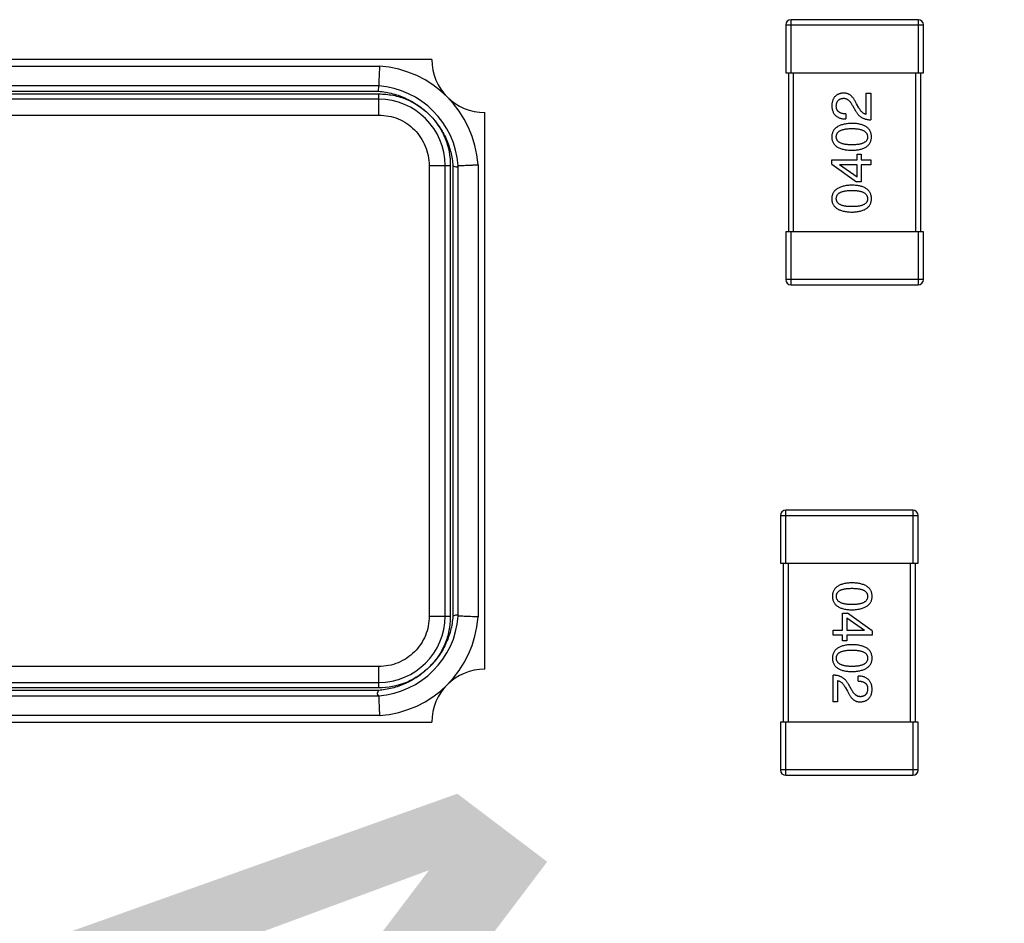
# Model space of a CAD drawing. Header units: millimetres. Extents: x 170 to 326, y 157 to 284.
# Tile 58 of 117: x 261.02 to 264.74, y 245.37 to 248.78. Entities that reach past the tile are written whole.
import ezdxf

# ---------------------------------------------------------------- set-up
doc = ezdxf.new("R2010")
doc.units = ezdxf.units.MM
doc.header["$LTSCALE"] = 30.734
doc.header["$PDMODE"] = 3
doc.header["$PDSIZE"] = 0.3125
doc.layers.get('0').update_dxf_attribs({"linetype": 'CONTINUOUS'})
doc.layers.get('Defpoints').update_dxf_attribs({"linetype": 'CONTINUOUS'})
doc.layers.add('dim', color=6, linetype='CONTINUOUS', lineweight=9)
doc.styles.add('Verdana', font='verdana.ttf', dxfattribs={"height": 2.5})
doc.dimstyles.new('aaaaaaaa 3.0', dxfattribs={"dimtxt": 2.5, "dimasz": 1.5, "dimexe": 1.25, "dimexo": 0.625, "dimtad": 1, "dimdec": 1, "dimzin": 9, "dimdsep": 46, "dimtxsty": 'Verdana', "dimcen": 0, "dimazin": 0, "dimtfac": 1, "dimtofl": 0, "dimtmove": 0, "dimatfit": 3, "dimfxl": 1, "dimlwd": 25, "dimlwe": 25, "dimarcsym": 0})

# ---------------------------------------------------------------- blocks, each defined once
blk = doc.blocks.new('*D22')
at = {"layer": 'Defpoints', "color": 0}
for p in [(274.7606, 232.134), (276.0365, 231.1686)]:
    blk.add_point(p, dxfattribs=at)
at = {"layer": 'dim', "color": 0, "lineweight": 25}
blk.add_line((258.9163, 244.1233), (273.5644, 233.0392), dxfattribs=at)
at = {"layer": 'dim', "color": 0}
blk.add_solid([(273.4136, 232.8398), (273.7153, 233.2385), (274.7606, 232.134)], dxfattribs=at)
at = {"layer": 'dim', "color": 0, "insert": (267.0097, 240.8408), "char_height": 2.5, "attachment_point": 5, "rotation": 322.8856, "style": 'Verdana'}
blk.add_mtext('4-M2{\\f宋体|b0|i0|c134|p2;螺柱}', dxfattribs=at)

msp = doc.modelspace()

# ---------------------------------------------------------------- linework, layer by layer
at = {"linetype": 'Continuous'}
for p, q in [((263.9351, 248.5765), (263.9351, 248.7765)), ((264.4151, 248.7765), (263.9351, 248.7765)), ((264.4151, 248.7765), (264.4151, 248.5765)), ((263.9151, 248.7565), (263.9151, 248.5765)), ((263.9151, 248.7565), (264.4351, 248.7565)), ((264.4351, 248.5765), (264.4351, 248.7565)), ((262.5792, 248.6264), (259.7792, 248.6264)), ((259.9764, 248.6014), (262.3819, 248.6014)), ((263.9151, 248.5765), (264.4351, 248.5765)), ((263.9251, 248.5765), (263.9251, 247.9765)), ((263.9451, 247.9765), (263.9451, 248.5765)), ((264.4051, 248.5765), (264.4051, 247.9765)), ((264.4251, 247.9765), (264.4251, 248.5765)), ((262.3792, 248.5264), (259.9792, 248.5264)), ((262.3776, 248.5065), (262.3792, 248.5264)), ((259.9792, 248.5064), (262.3776, 248.5065)), ((259.9792, 248.4964), (262.3792, 248.4964)), ((262.3792, 248.4764), (259.9792, 248.4764)), ((262.3792, 248.4164), (262.3792, 248.4964)), ((264.2192, 248.4193), (264.2192, 248.4996)), ((264.2192, 248.4996), (264.2364, 248.4996)), ((264.2364, 248.4996), (264.2364, 248.3988)), ((264.1667, 248.4529), (264.1782, 248.4332)), ((264.1913, 248.4439), (264.1823, 248.4594)), ((259.9792, 248.4164), (262.3792, 248.4164)), ((262.7792, 246.3264), (262.7792, 248.4264)), ((264.1421, 248.4209), (264.1421, 248.402)), ((264.0888, 248.232), (264.0888, 248.2476)), ((264.0888, 248.2476), (264.1847, 248.2476)), ((264.1847, 248.2476), (264.1847, 248.2697)), ((264.1847, 248.2697), (264.2003, 248.2697)), ((264.2003, 248.2697), (264.2003, 248.2476)), ((264.2003, 248.2476), (264.2364, 248.2476)), ((264.2364, 248.2476), (264.2364, 248.2296)), ((262.5692, 248.2264), (262.5692, 246.5264)), ((262.5692, 248.2264), (262.6492, 248.2264)), ((262.6292, 246.5264), (262.6292, 248.2264)), ((262.6492, 248.2264), (262.6492, 246.5264)), ((262.6592, 248.2249), (262.6591, 246.5264)), ((262.6792, 246.5264), (262.6792, 248.2264)), ((262.7542, 248.2292), (262.7542, 246.5237)), ((264.0888, 248.232), (264.1823, 248.1648)), ((264.1175, 248.2296), (264.1175, 248.2287)), ((264.1847, 248.2296), (264.1175, 248.2296)), ((264.1847, 248.182), (264.1175, 248.2287)), ((264.1847, 248.182), (264.1847, 248.2296)), ((264.2003, 248.2296), (264.2003, 248.1648)), ((264.2364, 248.2296), (264.2003, 248.2296)), ((264.2003, 248.1648), (264.1823, 248.1648)), ((263.9151, 247.9765), (263.9151, 247.7965)), ((264.4351, 247.9765), (263.9151, 247.9765)), ((263.9351, 247.7765), (263.9351, 247.9765)), ((264.4151, 247.9765), (264.4151, 247.7765)), ((264.4351, 247.7965), (264.4351, 247.9765)), ((264.4351, 247.7965), (263.9151, 247.7965)), ((263.9351, 247.7765), (264.4151, 247.7765)), ((263.9152, 246.7263), (263.9152, 246.9263)), ((264.3952, 246.9263), (263.9152, 246.9263)), ((264.3952, 246.9263), (264.3952, 246.7263)), ((263.8952, 246.9063), (263.8952, 246.7263)), ((263.8952, 246.9063), (264.4152, 246.9063)), ((264.4152, 246.7263), (264.4152, 246.9063)), ((263.8952, 246.7263), (264.4152, 246.7263)), ((263.9052, 246.7263), (263.9052, 246.1263)), ((263.9252, 246.1263), (263.9252, 246.7263)), ((264.3852, 246.7263), (264.3852, 246.1263)), ((264.4052, 246.1263), (264.4052, 246.7263)), ((264.13, 246.4732), (264.13, 246.538)), ((264.13, 246.538), (264.148, 246.538)), ((264.2415, 246.4707), (264.148, 246.538)), ((262.5692, 246.5264), (262.6492, 246.5264)), ((264.1456, 246.5207), (264.1456, 246.4732)), ((264.1456, 246.5207), (264.2128, 246.474)), ((264.0939, 246.4552), (264.0939, 246.4732)), ((264.0939, 246.4732), (264.13, 246.4732)), ((264.1456, 246.4732), (264.2128, 246.4732)), ((264.2128, 246.4732), (264.2128, 246.474)), ((264.2415, 246.4707), (264.2415, 246.4552)), ((264.13, 246.4552), (264.0939, 246.4552)), ((264.13, 246.433), (264.13, 246.4552)), ((264.1456, 246.433), (264.13, 246.433)), ((264.1456, 246.4552), (264.1456, 246.433)), ((264.2415, 246.4552), (264.1456, 246.4552)), ((262.3792, 246.3364), (259.9792, 246.3364)), ((262.3792, 246.2564), (262.3792, 246.3364)), ((264.0939, 246.2032), (264.0939, 246.304)), ((264.1111, 246.2835), (264.1111, 246.2032)), ((264.1882, 246.2819), (264.1882, 246.3007)), ((259.9792, 246.2764), (262.3792, 246.2764)), ((262.3792, 246.2564), (259.9792, 246.2564)), ((262.3776, 246.2464), (259.9807, 246.2464)), ((264.139, 246.2589), (264.148, 246.2433)), ((264.1636, 246.2499), (264.1521, 246.2696)), ((259.9792, 246.2264), (262.3792, 246.2264)), ((264.1111, 246.2032), (264.0939, 246.2032)), ((262.3819, 246.1514), (259.9764, 246.1514)), ((259.7792, 246.1264), (262.5792, 246.1264)), ((263.8952, 246.1263), (263.8952, 245.9463)), ((264.4152, 246.1263), (263.8952, 246.1263)), ((263.9152, 245.9263), (263.9152, 246.1263)), ((264.3952, 246.1263), (264.3952, 245.9263)), ((264.4152, 245.9463), (264.4152, 246.1263)), ((264.4152, 245.9463), (263.8952, 245.9463)), ((263.9152, 245.9263), (264.3952, 245.9263))]:
    msp.add_line(p, q, dxfattribs=at)
for centre, radius, start, end in [((263.9351, 248.7565), 0.02, 90, 180), ((264.4151, 248.7565), 0.02, 0, 90), ((262.7792, 248.6264), 0.2, 180, 270), ((262.3541, 248.2014), 0.401, 3.9757, 86.0243), ((262.3541, 248.2014), 0.326, 4.4096, 85.5904), ((262.3792, 248.2264), 0.25, 0, 90), ((263.9351, 247.7965), 0.02, 180, 270), ((264.4151, 247.7965), 0.02, 270, 0), ((263.9152, 246.9063), 0.02, 90, 180), ((264.3952, 246.9063), 0.02, 0, 90), ((262.3541, 246.5515), 0.326, 274.4096, 355.5904), ((262.3792, 246.5264), 0.25, 270, 0), ((262.3541, 246.5515), 0.401, 273.9757, 356.0243), ((262.7792, 246.1264), 0.2, 90, 180), ((263.9152, 245.9463), 0.02, 180, 270), ((264.3952, 245.9463), 0.02, 270, 0)]:
    msp.add_arc(centre, radius, start, end, dxfattribs=at)
for points, knots in [([(262.3819, 248.6014), (262.3816, 248.5919), (262.3809, 248.578), (262.3802, 248.5603), (262.3797, 248.5491), (262.3794, 248.5399), (262.3791, 248.533), (262.379, 248.5288), (262.3791, 248.5269), (262.3792, 248.5264)], [0, 0, 0, 0, 0.382406, 0.55521, 0.706805, 0.831278, 0.923784, 0.98072, 1, 1, 1, 1]), ([(262.3776, 248.5065), (262.3868, 248.5058), (262.4052, 248.5035), (262.4323, 248.4977), (262.4587, 248.4893), (262.4845, 248.4789), (262.5088, 248.4657), (262.5322, 248.4507), (262.554, 248.4336), (262.5675, 248.4209), (262.5739, 248.4143)], [0, 0, 0, 0, 0.125001, 0.250003, 0.375001, 0.500001, 0.625, 0.749999, 0.874999, 1, 1, 1, 1]), ([(262.3792, 248.4964), (262.3972, 248.4964), (262.4335, 248.4931), (262.4859, 248.4775), (262.5335, 248.4508), (262.5613, 248.4273), (262.5739, 248.4143)], [0, 0, 0, 0, 0.250014, 0.499999, 0.749987, 1, 1, 1, 1]), ([(264.1331, 248.4996), (264.1314, 248.4995), (264.1281, 248.4992), (264.1233, 248.4984), (264.1188, 248.4973), (264.1147, 248.4958), (264.1108, 248.494), (264.1073, 248.492), (264.104, 248.4895), (264.1011, 248.4867), (264.0985, 248.4836), (264.0961, 248.4802), (264.0941, 248.4764), (264.0924, 248.4724), (264.0911, 248.4679), (264.09, 248.4632), (264.0892, 248.4582), (264.089, 248.4547), (264.0888, 248.4529)], [0, 0, 0, 0, 0.070688, 0.137741, 0.201612, 0.262778, 0.321223, 0.378455, 0.434411, 0.490146, 0.546362, 0.603392, 0.662208, 0.723401, 0.787372, 0.85442, 0.925153, 1, 1, 1, 1]), ([(264.1061, 248.4504), (264.1061, 248.4515), (264.1062, 248.4537), (264.1066, 248.4569), (264.1072, 248.4599), (264.1079, 248.4627), (264.1089, 248.4652), (264.1101, 248.4676), (264.1114, 248.4698), (264.113, 248.4718), (264.1147, 248.4735), (264.1167, 248.4751), (264.1188, 248.4764), (264.1211, 248.4775), (264.1237, 248.4784), (264.1264, 248.4792), (264.1293, 248.4797), (264.1313, 248.4798), (264.1323, 248.4799)], [0, 0, 0, 0, 0.076112, 0.148436, 0.216883, 0.281466, 0.34298, 0.402356, 0.459881, 0.51546, 0.571111, 0.62658, 0.683162, 0.741007, 0.801404, 0.863825, 0.930544, 1, 1, 1, 1]), ([(264.1323, 248.4799), (264.1331, 248.48), (264.1347, 248.4801), (264.1371, 248.4799), (264.1395, 248.4795), (264.1418, 248.4789), (264.1441, 248.478), (264.1464, 248.4769), (264.1486, 248.4756), (264.1508, 248.474), (264.1529, 248.4722), (264.155, 248.4701), (264.1571, 248.4678), (264.1591, 248.4653), (264.1611, 248.4625), (264.163, 248.4595), (264.1649, 248.4563), (264.1661, 248.454), (264.1667, 248.4529)], [0, 0, 0, 0, 0.052237, 0.103888, 0.155485, 0.207395, 0.259864, 0.31356, 0.369176, 0.4266, 0.486836, 0.550048, 0.61567, 0.685271, 0.75824, 0.834614, 0.915635, 1, 1, 1, 1]), ([(264.1823, 248.4594), (264.1815, 248.4611), (264.18, 248.4644), (264.1775, 248.4691), (264.1749, 248.4735), (264.1722, 248.4776), (264.1695, 248.4813), (264.1666, 248.4847), (264.1637, 248.4877), (264.1606, 248.4904), (264.1575, 248.4927), (264.1543, 248.4947), (264.151, 248.4964), (264.1476, 248.4978), (264.1441, 248.4987), (264.1405, 248.4994), (264.1368, 248.4997), (264.1344, 248.4996), (264.1331, 248.4996)], [0, 0, 0, 0, 0.082731, 0.161257, 0.236138, 0.307554, 0.375712, 0.440848, 0.502916, 0.562567, 0.619798, 0.675716, 0.73039, 0.78386, 0.837315, 0.890547, 0.944917, 1, 1, 1, 1]), ([(264.0888, 248.4529), (264.0889, 248.4508), (264.0891, 248.4469), (264.0899, 248.4412), (264.0911, 248.4359), (264.0927, 248.431), (264.0947, 248.4264), (264.097, 248.4223), (264.0997, 248.4185), (264.1029, 248.4151), (264.1065, 248.4121), (264.1104, 248.4095), (264.1148, 248.4073), (264.1195, 248.4054), (264.1246, 248.404), (264.1301, 248.4029), (264.136, 248.4023), (264.14, 248.4021), (264.1421, 248.402)], [0, 0, 0, 0, 0.07282, 0.141057, 0.2062, 0.267672, 0.326735, 0.383519, 0.439188, 0.494454, 0.549628, 0.605958, 0.66397, 0.72402, 0.787502, 0.854127, 0.925065, 1, 1, 1, 1]), ([(264.1421, 248.4209), (264.1407, 248.421), (264.1378, 248.4211), (264.1337, 248.4215), (264.1299, 248.4221), (264.1264, 248.423), (264.1232, 248.4241), (264.1202, 248.4253), (264.1175, 248.4269), (264.1151, 248.4286), (264.1129, 248.4306), (264.1111, 248.4328), (264.1095, 248.4352), (264.1082, 248.4378), (264.1073, 248.4407), (264.1066, 248.4437), (264.1061, 248.447), (264.1061, 248.4492), (264.1061, 248.4504)], [0, 0, 0, 0, 0.082594, 0.15978, 0.232961, 0.301462, 0.365595, 0.426678, 0.484662, 0.540809, 0.595146, 0.648401, 0.702272, 0.757102, 0.813447, 0.872233, 0.934055, 1, 1, 1, 1]), ([(264.1782, 248.4332), (264.1789, 248.4318), (264.1805, 248.4291), (264.183, 248.4253), (264.1857, 248.4217), (264.1885, 248.4184), (264.1916, 248.4154), (264.1948, 248.4126), (264.1982, 248.41), (264.2017, 248.4077), (264.2055, 248.4057), (264.2094, 248.4039), (264.2134, 248.4024), (264.2177, 248.4012), (264.2221, 248.4002), (264.2267, 248.3995), (264.2315, 248.399), (264.2347, 248.3988), (264.2364, 248.3988)], [0, 0, 0, 0, 0.065828, 0.130094, 0.192451, 0.254037, 0.313974, 0.373757, 0.433048, 0.492243, 0.551902, 0.611758, 0.672678, 0.734814, 0.798569, 0.863693, 0.930488, 1, 1, 1, 1]), ([(264.2192, 248.4193), (264.2179, 248.4195), (264.2153, 248.42), (264.2115, 248.4217), (264.2078, 248.4238), (264.2043, 248.4267), (264.2008, 248.4301), (264.1975, 248.4341), (264.1943, 248.4387), (264.1923, 248.4421), (264.1913, 248.4439)], [0, 0, 0, 0, 0.103034, 0.208166, 0.318255, 0.434664, 0.559728, 0.695394, 0.841708, 1, 1, 1, 1]), ([(262.3792, 248.4164), (262.3916, 248.4163), (262.4165, 248.4141), (262.4526, 248.4037), (262.4856, 248.3858), (262.5143, 248.3617), (262.5382, 248.3328), (262.5561, 248.2998), (262.5668, 248.2638), (262.569, 248.2389), (262.5692, 248.2264)], [0, 0, 0, 0, 0.125002, 0.250015, 0.374972, 0.499976, 0.625004, 0.749965, 0.874983, 1, 1, 1, 1]), ([(262.5739, 248.4143), (262.5861, 248.4015), (262.6086, 248.3741), (262.6349, 248.3278), (262.6522, 248.2775), (262.6578, 248.2425), (262.6592, 248.2249)], [0, 0, 0, 0, 0.250008, 0.499999, 0.749991, 1, 1, 1, 1]), ([(262.5739, 248.4143), (262.5859, 248.4019), (262.6075, 248.3746), (262.6398, 248.3133), (262.6492, 248.2608), (262.6492, 248.2264)], [0, 0, 0, 0, 0.250574, 0.501128, 1, 1, 1, 1]), ([(264.1651, 248.3855), (264.1621, 248.3853), (264.1562, 248.3851), (264.1477, 248.3842), (264.1398, 248.383), (264.1325, 248.3815), (264.1257, 248.3796), (264.1195, 248.3773), (264.1138, 248.3747), (264.1087, 248.3717), (264.1042, 248.3683), (264.1003, 248.3646), (264.0969, 248.3605), (264.0941, 248.356), (264.0919, 248.3512), (264.0903, 248.346), (264.0892, 248.3404), (264.089, 248.3366), (264.0888, 248.3347)], [0, 0, 0, 0, 0.088475, 0.171606, 0.249595, 0.322626, 0.391327, 0.455765, 0.516374, 0.573675, 0.628522, 0.681161, 0.732559, 0.783563, 0.83504, 0.887639, 0.942585, 1, 1, 1, 1]), ([(264.1061, 248.3347), (264.1061, 248.3359), (264.1062, 248.3384), (264.1069, 248.3419), (264.108, 248.3453), (264.1097, 248.3484), (264.1118, 248.3512), (264.1143, 248.3537), (264.1174, 248.356), (264.1209, 248.3581), (264.1248, 248.36), (264.1292, 248.3615), (264.1341, 248.3628), (264.1394, 248.3639), (264.1451, 248.3648), (264.1514, 248.3654), (264.1581, 248.3657), (264.1627, 248.3658), (264.1651, 248.3658)], [0, 0, 0, 0, 0.050604, 0.098688, 0.145699, 0.191791, 0.238625, 0.286717, 0.337546, 0.391814, 0.449755, 0.512106, 0.579685, 0.652048, 0.730262, 0.814146, 0.904281, 1, 1, 1, 1]), ([(264.2388, 248.3347), (264.2388, 248.3366), (264.2386, 248.3405), (264.2376, 248.3462), (264.2361, 248.3514), (264.234, 248.3563), (264.2314, 248.3608), (264.2282, 248.365), (264.2244, 248.3687), (264.22, 248.3721), (264.2151, 248.3751), (264.2096, 248.3777), (264.2035, 248.3799), (264.1969, 248.3818), (264.1898, 248.3833), (264.182, 248.3844), (264.1737, 248.3852), (264.168, 248.3854), (264.1651, 248.3855)], [0, 0, 0, 0, 0.059134, 0.115603, 0.169236, 0.221572, 0.273254, 0.32474, 0.377319, 0.431815, 0.488555, 0.548609, 0.612242, 0.680182, 0.75251, 0.829782, 0.91231, 1, 1, 1, 1]), ([(264.1651, 248.3658), (264.1674, 248.3658), (264.172, 248.3657), (264.1786, 248.3654), (264.1847, 248.3648), (264.1905, 248.3639), (264.1957, 248.3629), (264.2006, 248.3615), (264.2049, 248.36), (264.2089, 248.3581), (264.2124, 248.3561), (264.2154, 248.3537), (264.218, 248.3512), (264.2201, 248.3483), (264.2218, 248.3453), (264.2231, 248.3419), (264.2239, 248.3384), (264.224, 248.3359), (264.2241, 248.3347)], [0, 0, 0, 0, 0.094834, 0.184067, 0.267029, 0.344713, 0.417334, 0.484367, 0.546941, 0.604717, 0.65953, 0.710539, 0.759381, 0.806382, 0.853027, 0.900623, 0.949121, 1, 1, 1, 1]), ([(264.0888, 248.3347), (264.0889, 248.3327), (264.0891, 248.3288), (264.0901, 248.3231), (264.0917, 248.3179), (264.0938, 248.313), (264.0966, 248.3085), (264.0999, 248.3043), (264.1038, 248.3006), (264.1083, 248.2972), (264.1134, 248.2942), (264.1191, 248.2916), (264.1253, 248.2894), (264.1322, 248.2875), (264.1396, 248.286), (264.1476, 248.2849), (264.1561, 248.2841), (264.162, 248.2839), (264.1651, 248.2838)], [0, 0, 0, 0, 0.057911, 0.113262, 0.165956, 0.217443, 0.268511, 0.319665, 0.372, 0.426129, 0.483365, 0.543779, 0.607756, 0.676562, 0.749704, 0.827713, 0.911177, 1, 1, 1, 1]), ([(264.1651, 248.3043), (264.1627, 248.3043), (264.1581, 248.3044), (264.1514, 248.3048), (264.1451, 248.3053), (264.1394, 248.3061), (264.1341, 248.3072), (264.1292, 248.3085), (264.1248, 248.31), (264.1209, 248.3118), (264.1174, 248.3138), (264.1143, 248.3161), (264.1118, 248.3186), (264.1097, 248.3213), (264.108, 248.3243), (264.1069, 248.3276), (264.1062, 248.331), (264.1061, 248.3334), (264.1061, 248.3347)], [0, 0, 0, 0, 0.096452, 0.187278, 0.271765, 0.350519, 0.423437, 0.491321, 0.554011, 0.612224, 0.666281, 0.717003, 0.764884, 0.811423, 0.856783, 0.902993, 0.950236, 1, 1, 1, 1]), ([(264.2241, 248.3347), (264.224, 248.3334), (264.2239, 248.331), (264.2233, 248.3276), (264.2221, 248.3243), (264.2204, 248.3213), (264.2184, 248.3186), (264.2158, 248.3161), (264.2128, 248.3138), (264.2093, 248.3118), (264.2053, 248.31), (264.2009, 248.3085), (264.1961, 248.3072), (264.1908, 248.3061), (264.185, 248.3053), (264.1788, 248.3048), (264.1721, 248.3044), (264.1675, 248.3043), (264.1651, 248.3043)], [0, 0, 0, 0, 0.049766, 0.097012, 0.143225, 0.188786, 0.235079, 0.282962, 0.333687, 0.387747, 0.445963, 0.508657, 0.576545, 0.649868, 0.72822, 0.812712, 0.903543, 1, 1, 1, 1]), ([(264.1651, 248.2838), (264.168, 248.2839), (264.1737, 248.2841), (264.182, 248.2849), (264.1898, 248.286), (264.1969, 248.2875), (264.2035, 248.2894), (264.2096, 248.2916), (264.2151, 248.2942), (264.22, 248.2973), (264.2244, 248.3006), (264.2282, 248.3043), (264.2314, 248.3085), (264.234, 248.313), (264.2361, 248.3179), (264.2376, 248.3232), (264.2386, 248.3288), (264.2388, 248.3327), (264.2388, 248.3347)], [0, 0, 0, 0, 0.087693, 0.170223, 0.247496, 0.319826, 0.387768, 0.451403, 0.511459, 0.568358, 0.622671, 0.675251, 0.726739, 0.778422, 0.830759, 0.884394, 0.940865, 1, 1, 1, 1]), ([(262.6592, 248.2249), (262.6616, 248.2239), (262.6663, 248.2224), (262.672, 248.2216), (262.6758, 248.2222), (262.6778, 248.2231), (262.679, 248.2246), (262.6792, 248.2259), (262.6792, 248.2264)], [0, 0, 0, 0, 0.346664, 0.638783, 0.753083, 0.845488, 0.923003, 1, 1, 1, 1]), ([(262.6792, 248.2264), (262.6796, 248.2264), (262.6815, 248.2262), (262.6858, 248.2264), (262.6926, 248.2267), (262.7018, 248.227), (262.713, 248.2275), (262.7258, 248.228), (262.7397, 248.2286), (262.7493, 248.229), (262.7542, 248.2292)], [0, 0, 0, 0, 0.019287, 0.07622, 0.16865, 0.293048, 0.444582, 0.617361, 0.804951, 1, 1, 1, 1]), ([(264.1651, 248.1523), (264.1621, 248.1522), (264.1562, 248.1519), (264.1477, 248.1511), (264.1398, 248.1499), (264.1325, 248.1483), (264.1257, 248.1464), (264.1195, 248.1442), (264.1138, 248.1415), (264.1087, 248.1385), (264.1042, 248.1351), (264.1003, 248.1314), (264.0969, 248.1273), (264.0941, 248.1229), (264.0919, 248.118), (264.0903, 248.1128), (264.0892, 248.1073), (264.089, 248.1035), (264.0888, 248.1015)], [0, 0, 0, 0, 0.088475, 0.171606, 0.249595, 0.322626, 0.391327, 0.455765, 0.516374, 0.573675, 0.628522, 0.681161, 0.732559, 0.783563, 0.83504, 0.887639, 0.942585, 1, 1, 1, 1]), ([(264.2388, 248.1015), (264.2388, 248.1035), (264.2386, 248.1074), (264.2376, 248.113), (264.2361, 248.1183), (264.234, 248.1232), (264.2314, 248.1277), (264.2282, 248.1318), (264.2244, 248.1356), (264.22, 248.1389), (264.2151, 248.1419), (264.2096, 248.1445), (264.2035, 248.1468), (264.1969, 248.1486), (264.1898, 248.1502), (264.182, 248.1513), (264.1737, 248.152), (264.168, 248.1522), (264.1651, 248.1523)], [0, 0, 0, 0, 0.059134, 0.115603, 0.169236, 0.221572, 0.273254, 0.32474, 0.377319, 0.431815, 0.488555, 0.548609, 0.612242, 0.680182, 0.75251, 0.829782, 0.91231, 1, 1, 1, 1]), ([(264.0888, 248.1015), (264.0889, 248.0995), (264.0891, 248.0956), (264.0901, 248.09), (264.0917, 248.0848), (264.0938, 248.0798), (264.0966, 248.0753), (264.0999, 248.0712), (264.1038, 248.0674), (264.1083, 248.0641), (264.1134, 248.0611), (264.1191, 248.0585), (264.1253, 248.0562), (264.1322, 248.0544), (264.1396, 248.0528), (264.1476, 248.0518), (264.1561, 248.051), (264.162, 248.0508), (264.1651, 248.0507)], [0, 0, 0, 0, 0.057911, 0.113262, 0.165956, 0.217443, 0.268511, 0.319665, 0.372, 0.426129, 0.483365, 0.543779, 0.607756, 0.676562, 0.749704, 0.827713, 0.911177, 1, 1, 1, 1]), ([(264.1061, 248.1015), (264.1061, 248.1028), (264.1062, 248.1052), (264.1069, 248.1088), (264.108, 248.1121), (264.1097, 248.1152), (264.1118, 248.118), (264.1143, 248.1206), (264.1174, 248.1229), (264.1209, 248.125), (264.1248, 248.1268), (264.1292, 248.1284), (264.1341, 248.1297), (264.1394, 248.1308), (264.1451, 248.1316), (264.1514, 248.1322), (264.1581, 248.1326), (264.1627, 248.1326), (264.1651, 248.1327)], [0, 0, 0, 0, 0.050604, 0.098688, 0.145699, 0.191791, 0.238625, 0.286717, 0.337546, 0.391814, 0.449755, 0.512106, 0.579685, 0.652048, 0.730262, 0.814146, 0.904281, 1, 1, 1, 1]), ([(264.1651, 248.0712), (264.1627, 248.0712), (264.1581, 248.0712), (264.1514, 248.0716), (264.1451, 248.0722), (264.1394, 248.073), (264.1341, 248.0741), (264.1292, 248.0753), (264.1248, 248.0769), (264.1209, 248.0787), (264.1174, 248.0807), (264.1143, 248.0829), (264.1118, 248.0854), (264.1097, 248.0882), (264.108, 248.0912), (264.1069, 248.0944), (264.1062, 248.0979), (264.1061, 248.1003), (264.1061, 248.1015)], [0, 0, 0, 0, 0.096452, 0.187278, 0.271765, 0.350519, 0.423437, 0.491321, 0.554011, 0.612224, 0.666281, 0.717003, 0.764884, 0.811423, 0.856783, 0.902993, 0.950236, 1, 1, 1, 1]), ([(264.1651, 248.1327), (264.1674, 248.1326), (264.172, 248.1326), (264.1786, 248.1322), (264.1847, 248.1316), (264.1905, 248.1308), (264.1957, 248.1297), (264.2006, 248.1284), (264.2049, 248.1268), (264.2089, 248.125), (264.2124, 248.1229), (264.2154, 248.1206), (264.218, 248.118), (264.2201, 248.1152), (264.2218, 248.1121), (264.2231, 248.1088), (264.2239, 248.1052), (264.224, 248.1028), (264.2241, 248.1015)], [0, 0, 0, 0, 0.094834, 0.184067, 0.267029, 0.344713, 0.417334, 0.484367, 0.546941, 0.604717, 0.65953, 0.710539, 0.759381, 0.806382, 0.853027, 0.900623, 0.949121, 1, 1, 1, 1]), ([(264.1651, 248.0507), (264.168, 248.0508), (264.1737, 248.051), (264.182, 248.0518), (264.1898, 248.0528), (264.1969, 248.0544), (264.2035, 248.0562), (264.2096, 248.0585), (264.2151, 248.0611), (264.22, 248.0641), (264.2244, 248.0674), (264.2282, 248.0712), (264.2314, 248.0753), (264.234, 248.0799), (264.2361, 248.0848), (264.2376, 248.09), (264.2386, 248.0956), (264.2388, 248.0995), (264.2388, 248.1015)], [0, 0, 0, 0, 0.087693, 0.170223, 0.247496, 0.319826, 0.387768, 0.451403, 0.511459, 0.568358, 0.622671, 0.675251, 0.726739, 0.778422, 0.830759, 0.884394, 0.940865, 1, 1, 1, 1]), ([(264.2241, 248.1015), (264.224, 248.1003), (264.2239, 248.0979), (264.2233, 248.0944), (264.2221, 248.0912), (264.2204, 248.0882), (264.2184, 248.0854), (264.2158, 248.0829), (264.2128, 248.0807), (264.2093, 248.0787), (264.2053, 248.0769), (264.2009, 248.0753), (264.1961, 248.0741), (264.1908, 248.073), (264.185, 248.0722), (264.1788, 248.0716), (264.1721, 248.0712), (264.1675, 248.0712), (264.1651, 248.0712)], [0, 0, 0, 0, 0.049766, 0.097012, 0.143225, 0.188786, 0.235079, 0.282962, 0.333687, 0.387747, 0.445963, 0.508657, 0.576545, 0.649868, 0.72822, 0.812712, 0.903543, 1, 1, 1, 1]), ([(264.1652, 246.6521), (264.1623, 246.652), (264.1566, 246.6518), (264.1483, 246.651), (264.1405, 246.6499), (264.1334, 246.6484), (264.1268, 246.6465), (264.1207, 246.6443), (264.1152, 246.6417), (264.1103, 246.6387), (264.1059, 246.6353), (264.1022, 246.6316), (264.0989, 246.6274), (264.0963, 246.6229), (264.0942, 246.618), (264.0927, 246.6128), (264.0917, 246.6071), (264.0916, 246.6032), (264.0915, 246.6013)], [0, 0, 0, 0, 0.087693, 0.170223, 0.247496, 0.319826, 0.387768, 0.451403, 0.511459, 0.568358, 0.622671, 0.675251, 0.726739, 0.778422, 0.830759, 0.884394, 0.940865, 1, 1, 1, 1]), ([(264.2415, 246.6013), (264.2414, 246.6032), (264.2412, 246.6071), (264.2402, 246.6128), (264.2386, 246.618), (264.2365, 246.6229), (264.2338, 246.6274), (264.2304, 246.6316), (264.2265, 246.6353), (264.222, 246.6387), (264.2169, 246.6417), (264.2112, 246.6443), (264.205, 246.6465), (264.1981, 246.6484), (264.1907, 246.6499), (264.1828, 246.651), (264.1742, 246.6518), (264.1683, 246.652), (264.1652, 246.6521)], [0, 0, 0, 0, 0.057911, 0.113262, 0.165956, 0.217443, 0.268511, 0.319665, 0.372, 0.426129, 0.483365, 0.543779, 0.607756, 0.676562, 0.749704, 0.827713, 0.911177, 1, 1, 1, 1]), ([(264.1062, 246.6013), (264.1063, 246.6025), (264.1064, 246.6049), (264.107, 246.6084), (264.1082, 246.6116), (264.1099, 246.6146), (264.1119, 246.6173), (264.1145, 246.6199), (264.1175, 246.6221), (264.121, 246.6241), (264.125, 246.6259), (264.1294, 246.6274), (264.1342, 246.6287), (264.1395, 246.6298), (264.1453, 246.6306), (264.1515, 246.6311), (264.1582, 246.6315), (264.1629, 246.6316), (264.1652, 246.6316)], [0, 0, 0, 0, 0.049766, 0.097012, 0.143225, 0.188786, 0.235079, 0.282962, 0.333687, 0.387747, 0.445963, 0.508657, 0.576545, 0.649868, 0.72822, 0.812712, 0.903543, 1, 1, 1, 1]), ([(264.1652, 246.6316), (264.1676, 246.6316), (264.1722, 246.6315), (264.1789, 246.6311), (264.1852, 246.6306), (264.1909, 246.6298), (264.1962, 246.6287), (264.2011, 246.6274), (264.2055, 246.6259), (264.2094, 246.6241), (264.2129, 246.6221), (264.216, 246.6199), (264.2185, 246.6173), (264.2206, 246.6146), (264.2223, 246.6116), (264.2234, 246.6084), (264.2241, 246.6049), (264.2242, 246.6025), (264.2243, 246.6013)], [0, 0, 0, 0, 0.096452, 0.187278, 0.271765, 0.350519, 0.423437, 0.491321, 0.554011, 0.612224, 0.666281, 0.717003, 0.764884, 0.811423, 0.856783, 0.902993, 0.950236, 1, 1, 1, 1]), ([(264.0915, 246.6013), (264.0916, 246.5993), (264.0917, 246.5954), (264.0927, 246.5898), (264.0942, 246.5845), (264.0963, 246.5796), (264.0989, 246.5751), (264.1021, 246.5709), (264.106, 246.5672), (264.1103, 246.5638), (264.1153, 246.5608), (264.1207, 246.5582), (264.1268, 246.556), (264.1334, 246.5541), (264.1405, 246.5526), (264.1483, 246.5515), (264.1566, 246.5507), (264.1623, 246.5505), (264.1652, 246.5504)], [0, 0, 0, 0, 0.059134, 0.115603, 0.169236, 0.221572, 0.273254, 0.32474, 0.377319, 0.431815, 0.488555, 0.548609, 0.612242, 0.680182, 0.75251, 0.829782, 0.91231, 1, 1, 1, 1]), ([(264.1652, 246.5701), (264.1629, 246.5701), (264.1583, 246.5702), (264.1517, 246.5705), (264.1456, 246.5711), (264.1398, 246.572), (264.1346, 246.5731), (264.1297, 246.5744), (264.1254, 246.5759), (264.1214, 246.5778), (264.1179, 246.5799), (264.1149, 246.5822), (264.1123, 246.5847), (264.1102, 246.5876), (264.1085, 246.5906), (264.1072, 246.594), (264.1065, 246.5975), (264.1063, 246.6), (264.1062, 246.6013)], [0, 0, 0, 0, 0.094834, 0.184067, 0.267029, 0.344713, 0.417334, 0.484367, 0.546941, 0.604717, 0.65953, 0.710539, 0.759381, 0.806382, 0.853027, 0.900623, 0.949121, 1, 1, 1, 1]), ([(264.1652, 246.5504), (264.1683, 246.5506), (264.1741, 246.5508), (264.1826, 246.5517), (264.1905, 246.5529), (264.1978, 246.5544), (264.2046, 246.5563), (264.2108, 246.5586), (264.2165, 246.5612), (264.2216, 246.5642), (264.2261, 246.5676), (264.23, 246.5713), (264.2334, 246.5754), (264.2362, 246.5799), (264.2384, 246.5847), (264.24, 246.5899), (264.2411, 246.5955), (264.2413, 246.5993), (264.2415, 246.6013)], [0, 0, 0, 0, 0.088475, 0.171606, 0.249595, 0.322626, 0.391327, 0.455765, 0.516374, 0.573675, 0.628522, 0.681161, 0.732559, 0.783563, 0.83504, 0.887639, 0.942585, 1, 1, 1, 1]), ([(264.2243, 246.6013), (264.2242, 246.6), (264.2241, 246.5975), (264.2234, 246.594), (264.2223, 246.5906), (264.2206, 246.5876), (264.2185, 246.5848), (264.216, 246.5822), (264.2129, 246.5799), (264.2095, 246.5778), (264.2055, 246.576), (264.2011, 246.5744), (264.1962, 246.5731), (264.1909, 246.572), (264.1852, 246.5711), (264.1789, 246.5705), (264.1722, 246.5702), (264.1676, 246.5701), (264.1652, 246.5701)], [0, 0, 0, 0, 0.050604, 0.098688, 0.145699, 0.191791, 0.238625, 0.286717, 0.337546, 0.391814, 0.449755, 0.512106, 0.579685, 0.652048, 0.730262, 0.814146, 0.904281, 1, 1, 1, 1]), ([(262.5692, 246.5264), (262.569, 246.514), (262.5669, 246.4891), (262.5564, 246.453), (262.5385, 246.42), (262.5144, 246.3913), (262.4855, 246.3674), (262.4525, 246.3495), (262.4165, 246.3388), (262.3916, 246.3366), (262.3792, 246.3364)], [0, 0, 0, 0, 0.125002, 0.250015, 0.374972, 0.499976, 0.625004, 0.749965, 0.874983, 1, 1, 1, 1]), ([(262.6591, 246.5264), (262.6576, 246.5081), (262.6514, 246.4717), (262.6327, 246.4195), (262.6043, 246.3719), (262.5798, 246.3442), (262.5667, 246.3314)], [0, 0, 0, 0, 0.250013, 0.500007, 0.749994, 1, 1, 1, 1]), ([(262.6492, 246.5264), (262.6492, 246.5083), (262.6458, 246.472), (262.6301, 246.4195), (262.6034, 246.3717), (262.5797, 246.3439), (262.5667, 246.3314)], [0, 0, 0, 0, 0.250014, 0.499999, 0.749987, 1, 1, 1, 1]), ([(262.6792, 246.5264), (262.6792, 246.527), (262.679, 246.5281), (262.6777, 246.5294), (262.6756, 246.5301), (262.673, 246.5303), (262.6699, 246.53), (262.6651, 246.529), (262.6615, 246.5276), (262.6591, 246.5264)], [0, 0, 0, 0, 0.070553, 0.144101, 0.235782, 0.351809, 0.491171, 0.649773, 1, 1, 1, 1]), ([(262.7542, 246.5237), (262.7446, 246.524), (262.7307, 246.5247), (262.713, 246.5254), (262.7018, 246.5258), (262.6926, 246.5262), (262.6858, 246.5265), (262.6815, 246.5266), (262.6796, 246.5265), (262.6792, 246.5264)], [0, 0, 0, 0, 0.382406, 0.55521, 0.706805, 0.831278, 0.923784, 0.98072, 1, 1, 1, 1]), ([(264.1652, 246.4189), (264.1623, 246.4188), (264.1566, 246.4186), (264.1483, 246.4179), (264.1405, 246.4168), (264.1334, 246.4152), (264.1268, 246.4134), (264.1207, 246.4111), (264.1152, 246.4085), (264.1103, 246.4055), (264.1059, 246.4022), (264.1022, 246.3984), (264.0989, 246.3943), (264.0963, 246.3897), (264.0942, 246.3849), (264.0927, 246.3796), (264.0917, 246.374), (264.0916, 246.3701), (264.0915, 246.3681)], [0, 0, 0, 0, 0.087693, 0.170223, 0.247496, 0.319826, 0.387768, 0.451403, 0.511459, 0.568358, 0.622671, 0.675251, 0.726739, 0.778422, 0.830759, 0.884394, 0.940865, 1, 1, 1, 1]), ([(264.1062, 246.3681), (264.1063, 246.3693), (264.1064, 246.3717), (264.107, 246.3752), (264.1082, 246.3785), (264.1099, 246.3814), (264.1119, 246.3842), (264.1145, 246.3867), (264.1175, 246.3889), (264.121, 246.3909), (264.125, 246.3927), (264.1294, 246.3943), (264.1342, 246.3955), (264.1395, 246.3966), (264.1453, 246.3974), (264.1515, 246.398), (264.1582, 246.3984), (264.1629, 246.3984), (264.1652, 246.3984)], [0, 0, 0, 0, 0.049766, 0.097012, 0.143225, 0.188786, 0.235079, 0.282962, 0.333687, 0.387747, 0.445963, 0.508657, 0.576545, 0.649868, 0.72822, 0.812712, 0.903543, 1, 1, 1, 1]), ([(264.2415, 246.3681), (264.2414, 246.3701), (264.2412, 246.374), (264.2402, 246.3796), (264.2386, 246.3849), (264.2365, 246.3898), (264.2338, 246.3943), (264.2304, 246.3984), (264.2265, 246.4022), (264.222, 246.4055), (264.2169, 246.4085), (264.2112, 246.4111), (264.205, 246.4134), (264.1981, 246.4152), (264.1907, 246.4168), (264.1828, 246.4179), (264.1742, 246.4186), (264.1683, 246.4188), (264.1652, 246.4189)], [0, 0, 0, 0, 0.057911, 0.113262, 0.165956, 0.217443, 0.268511, 0.319665, 0.372, 0.426129, 0.483365, 0.543779, 0.607756, 0.676562, 0.749704, 0.827713, 0.911177, 1, 1, 1, 1]), ([(264.1652, 246.3984), (264.1676, 246.3984), (264.1722, 246.3984), (264.1789, 246.398), (264.1852, 246.3974), (264.1909, 246.3966), (264.1962, 246.3955), (264.2011, 246.3943), (264.2055, 246.3927), (264.2094, 246.3909), (264.2129, 246.3889), (264.216, 246.3867), (264.2185, 246.3842), (264.2206, 246.3814), (264.2223, 246.3784), (264.2234, 246.3752), (264.2241, 246.3717), (264.2242, 246.3693), (264.2243, 246.3681)], [0, 0, 0, 0, 0.096452, 0.187278, 0.271765, 0.350519, 0.423437, 0.491321, 0.554011, 0.612224, 0.666281, 0.717003, 0.764884, 0.811423, 0.856783, 0.902993, 0.950236, 1, 1, 1, 1]), ([(264.0915, 246.3681), (264.0916, 246.3661), (264.0917, 246.3622), (264.0927, 246.3566), (264.0942, 246.3514), (264.0963, 246.3465), (264.0989, 246.3419), (264.1021, 246.3378), (264.106, 246.334), (264.1103, 246.3307), (264.1153, 246.3277), (264.1207, 246.3251), (264.1268, 246.3228), (264.1334, 246.321), (264.1405, 246.3194), (264.1483, 246.3184), (264.1566, 246.3176), (264.1623, 246.3174), (264.1652, 246.3173)], [0, 0, 0, 0, 0.059134, 0.115603, 0.169236, 0.221572, 0.273254, 0.32474, 0.377319, 0.431815, 0.488555, 0.548609, 0.612242, 0.680182, 0.75251, 0.829782, 0.91231, 1, 1, 1, 1]), ([(264.1652, 246.337), (264.1629, 246.337), (264.1583, 246.337), (264.1517, 246.3374), (264.1456, 246.338), (264.1398, 246.3388), (264.1346, 246.3399), (264.1297, 246.3412), (264.1254, 246.3428), (264.1214, 246.3446), (264.1179, 246.3467), (264.1149, 246.349), (264.1123, 246.3516), (264.1102, 246.3544), (264.1085, 246.3575), (264.1072, 246.3608), (264.1065, 246.3644), (264.1063, 246.3668), (264.1062, 246.3681)], [0, 0, 0, 0, 0.094834, 0.184067, 0.267029, 0.344713, 0.417334, 0.484367, 0.546941, 0.604717, 0.65953, 0.710539, 0.759381, 0.806382, 0.853027, 0.900623, 0.949121, 1, 1, 1, 1]), ([(264.2243, 246.3681), (264.2242, 246.3668), (264.2241, 246.3644), (264.2234, 246.3608), (264.2223, 246.3575), (264.2206, 246.3544), (264.2185, 246.3516), (264.216, 246.349), (264.2129, 246.3467), (264.2095, 246.3446), (264.2055, 246.3428), (264.2011, 246.3412), (264.1962, 246.3399), (264.1909, 246.3388), (264.1852, 246.338), (264.1789, 246.3374), (264.1722, 246.337), (264.1676, 246.337), (264.1652, 246.337)], [0, 0, 0, 0, 0.050604, 0.098688, 0.145699, 0.191791, 0.238625, 0.286717, 0.337546, 0.391814, 0.449755, 0.512106, 0.579685, 0.652048, 0.730262, 0.814146, 0.904281, 1, 1, 1, 1]), ([(264.1652, 246.3173), (264.1683, 246.3174), (264.1741, 246.3177), (264.1826, 246.3185), (264.1905, 246.3197), (264.1978, 246.3213), (264.2046, 246.3232), (264.2108, 246.3254), (264.2165, 246.3281), (264.2216, 246.3311), (264.2261, 246.3345), (264.23, 246.3382), (264.2334, 246.3423), (264.2362, 246.3467), (264.2384, 246.3516), (264.24, 246.3568), (264.2411, 246.3623), (264.2413, 246.3661), (264.2415, 246.3681)], [0, 0, 0, 0, 0.088475, 0.171606, 0.249595, 0.322626, 0.391327, 0.455765, 0.516374, 0.573675, 0.628522, 0.681161, 0.732559, 0.783563, 0.83504, 0.887639, 0.942585, 1, 1, 1, 1]), ([(262.5667, 246.3314), (262.5539, 246.3192), (262.5266, 246.2968), (262.4803, 246.2706), (262.4301, 246.2533), (262.3952, 246.2478), (262.3776, 246.2464)], [0, 0, 0, 0, 0.250008, 0.499999, 0.749991, 1, 1, 1, 1]), ([(262.5667, 246.3314), (262.5542, 246.3194), (262.527, 246.2979), (262.4659, 246.2657), (262.4135, 246.2564), (262.3792, 246.2564)], [0, 0, 0, 0, 0.250572, 0.501123, 1, 1, 1, 1]), ([(264.1521, 246.2696), (264.1514, 246.2709), (264.1499, 246.2736), (264.1473, 246.2774), (264.1446, 246.281), (264.1418, 246.2843), (264.1387, 246.2874), (264.1355, 246.2902), (264.1321, 246.2927), (264.1286, 246.295), (264.1248, 246.2971), (264.1209, 246.2988), (264.1169, 246.3003), (264.1126, 246.3016), (264.1082, 246.3026), (264.1036, 246.3033), (264.0988, 246.3038), (264.0956, 246.3039), (264.0939, 246.304)], [0, 0, 0, 0, 0.065828, 0.130094, 0.192451, 0.254037, 0.313974, 0.373757, 0.433048, 0.492243, 0.551902, 0.611758, 0.672678, 0.734814, 0.798569, 0.863693, 0.930488, 1, 1, 1, 1]), ([(264.1111, 246.2835), (264.1124, 246.2832), (264.1151, 246.2827), (264.1188, 246.2811), (264.1225, 246.2789), (264.126, 246.2761), (264.1295, 246.2727), (264.1328, 246.2687), (264.136, 246.264), (264.138, 246.2607), (264.139, 246.2589)], [0, 0, 0, 0, 0.103034, 0.208166, 0.318255, 0.434664, 0.559728, 0.695394, 0.841708, 1, 1, 1, 1]), ([(264.2415, 246.2499), (264.2414, 246.2519), (264.2412, 246.2558), (264.2404, 246.2615), (264.2392, 246.2668), (264.2376, 246.2718), (264.2356, 246.2763), (264.2333, 246.2805), (264.2306, 246.2843), (264.2274, 246.2877), (264.2238, 246.2907), (264.2199, 246.2933), (264.2156, 246.2955), (264.2108, 246.2973), (264.2057, 246.2988), (264.2002, 246.2998), (264.1943, 246.3005), (264.1903, 246.3006), (264.1882, 246.3007)], [0, 0, 0, 0, 0.07282, 0.141057, 0.2062, 0.267672, 0.326735, 0.383519, 0.439188, 0.494454, 0.549628, 0.605958, 0.66397, 0.72402, 0.787502, 0.854127, 0.925065, 1, 1, 1, 1]), ([(264.1882, 246.2819), (264.1896, 246.2818), (264.1925, 246.2817), (264.1966, 246.2813), (264.2004, 246.2806), (264.2039, 246.2798), (264.2072, 246.2787), (264.2101, 246.2774), (264.2128, 246.2759), (264.2152, 246.2741), (264.2174, 246.2722), (264.2192, 246.27), (264.2208, 246.2676), (264.2221, 246.2649), (264.223, 246.2621), (264.2237, 246.259), (264.2242, 246.2558), (264.2242, 246.2535), (264.2243, 246.2523)], [0, 0, 0, 0, 0.082594, 0.15978, 0.232961, 0.301462, 0.365595, 0.426678, 0.484662, 0.540809, 0.595146, 0.648401, 0.702272, 0.757102, 0.813447, 0.872233, 0.934055, 1, 1, 1, 1]), ([(262.3792, 246.2264), (262.3786, 246.2264), (262.3775, 246.2265), (262.3761, 246.2277), (262.3752, 246.2297), (262.3746, 246.2337), (262.3752, 246.2394), (262.3767, 246.2441), (262.3776, 246.2464)], [0, 0, 0, 0, 0.068006, 0.141575, 0.235394, 0.357067, 0.668217, 1, 1, 1, 1]), ([(264.148, 246.2433), (264.1488, 246.2416), (264.1503, 246.2383), (264.1528, 246.2336), (264.1554, 246.2292), (264.1581, 246.2252), (264.1608, 246.2215), (264.1637, 246.2181), (264.1666, 246.2151), (264.1697, 246.2124), (264.1728, 246.21), (264.176, 246.208), (264.1793, 246.2063), (264.1827, 246.205), (264.1862, 246.204), (264.1898, 246.2034), (264.1935, 246.2031), (264.196, 246.2031), (264.1972, 246.2032)], [0, 0, 0, 0, 0.082731, 0.161257, 0.236138, 0.307554, 0.375712, 0.440848, 0.502916, 0.562567, 0.619798, 0.675716, 0.73039, 0.78386, 0.837315, 0.890547, 0.944917, 1, 1, 1, 1]), ([(264.198, 246.2228), (264.1972, 246.2228), (264.1956, 246.2227), (264.1932, 246.2229), (264.1908, 246.2233), (264.1885, 246.2239), (264.1862, 246.2248), (264.1839, 246.2259), (264.1817, 246.2272), (264.1795, 246.2288), (264.1774, 246.2306), (264.1753, 246.2327), (264.1733, 246.235), (264.1712, 246.2375), (264.1693, 246.2402), (264.1673, 246.2432), (264.1654, 246.2465), (264.1642, 246.2487), (264.1636, 246.2499)], [0, 0, 0, 0, 0.052237, 0.103888, 0.155485, 0.207395, 0.259864, 0.31356, 0.369176, 0.4266, 0.486836, 0.550048, 0.61567, 0.685271, 0.75824, 0.834614, 0.915635, 1, 1, 1, 1]), ([(264.1972, 246.2032), (264.1989, 246.2033), (264.2022, 246.2036), (264.207, 246.2044), (264.2115, 246.2055), (264.2156, 246.2069), (264.2195, 246.2087), (264.2231, 246.2108), (264.2263, 246.2132), (264.2292, 246.216), (264.2318, 246.2191), (264.2342, 246.2226), (264.2362, 246.2263), (264.2379, 246.2304), (264.2392, 246.2348), (264.2403, 246.2395), (264.2411, 246.2446), (264.2413, 246.2481), (264.2415, 246.2499)], [0, 0, 0, 0, 0.070688, 0.137741, 0.201612, 0.262778, 0.321223, 0.378455, 0.434411, 0.490146, 0.546362, 0.603392, 0.662208, 0.723401, 0.787372, 0.85442, 0.925153, 1, 1, 1, 1]), ([(264.2243, 246.2523), (264.2242, 246.2512), (264.2241, 246.249), (264.2237, 246.2458), (264.2231, 246.2429), (264.2224, 246.2401), (264.2214, 246.2375), (264.2202, 246.2351), (264.2189, 246.233), (264.2173, 246.231), (264.2156, 246.2293), (264.2136, 246.2277), (264.2115, 246.2264), (264.2092, 246.2252), (264.2067, 246.2243), (264.204, 246.2236), (264.2011, 246.2231), (264.199, 246.2229), (264.198, 246.2228)], [0, 0, 0, 0, 0.076112, 0.148436, 0.216883, 0.281466, 0.34298, 0.402356, 0.459881, 0.51546, 0.571111, 0.62658, 0.683162, 0.741007, 0.801404, 0.863825, 0.930544, 1, 1, 1, 1]), ([(262.3792, 246.2264), (262.3791, 246.226), (262.3789, 246.2241), (262.3792, 246.2198), (262.3794, 246.213), (262.3797, 246.2038), (262.3802, 246.1926), (262.3807, 246.1798), (262.3813, 246.1659), (262.3817, 246.1563), (262.3819, 246.1514)], [0, 0, 0, 0, 0.019287, 0.07622, 0.16865, 0.293048, 0.444582, 0.617361, 0.804951, 1, 1, 1, 1])]:
    msp.add_open_spline(points, degree=3, knots=knots, dxfattribs=at)

# ---------------------------------------------------------------- dimensions: what is measured, and where the dimension line sits
at = {"layer": 'dim'}
dim = msp.add_diameter_dim_2p(p1=(276.0365, 231.1686), p2=(274.7606, 232.134), text='4-M2{\\f宋体|b0|i0|c134|p2;螺柱}', dimstyle='aaaaaaaa 3.0', override={"dimtxsty": 'Verdana'}, dxfattribs=at)
dim.commit()
dim.dimension.update_dxf_attribs({"geometry": '*D22', "text_midpoint": (267.2259, 237.8355), "dimtype": 163})

doc.saveas('drawing.dxf')
